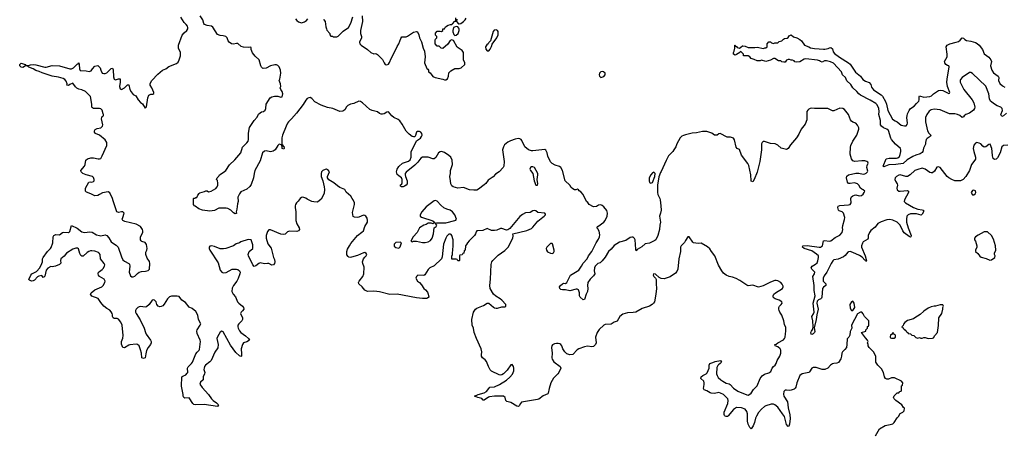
# Model space of a CAD drawing. Header units: inches. Extents: x 2473073 to 2657680, y 705365 to 849016.
# Tile 34 of 151: x 2560970 to 2574322, y 741884 to 747496. Entities that reach past the tile are written whole.
import ezdxf

# ---------------------------------------------------------------- set-up
doc = ezdxf.new("R2010")
doc.units = ezdxf.units.IN
doc.header["$MEASUREMENT"] = 0
doc.layers.add('C5764', color=7, linetype='Continuous')
doc.layers.add('C5774', color=7, linetype='Continuous')

msp = doc.modelspace()

# ---------------------------------------------------------------- linework, layer by layer
at = {"layer": 'C5764', "color": 5}
for points, elevation in [([(2570000, 744500), (2569985, 744475), (2569942, 744430), (2569932, 744410), (2569932, 744352), (2569907, 744253), (2569895, 744110), (2569882, 744078), (2569864, 744056), (2569790, 744006), (2569710, 743982), (2569670, 743986), (2569640, 744000), (2569590, 744042), (2569566, 744050), (2569559, 744030), (2569570, 744011), (2569590, 743990), (2569600, 743970), (2569599, 743910), (2569604, 743850), (2569596, 743770), (2569576, 743670), (2569566, 743650), (2569548, 743630), (2569510, 743611), (2569410, 743577), (2569323, 743530), (2569290, 743522), (2569210, 743519), (2569150, 743500), (2569110, 743470), (2569070, 743405), (2569029, 743391), (2568990, 743365), (2568910, 743359), (2568890, 743350), (2568828, 743292), (2568802, 743250), (2568780, 743190), (2568785, 743110), (2568778, 743090), (2568750, 743061), (2568730, 743056), (2568670, 743067), (2568630, 743058), (2568550, 743029), (2568530, 743016), (2568470, 742954), (2568430, 742947), (2568390, 742962), (2568360, 742990), (2568333, 743030), (2568321, 743070), (2568310, 743087), (2568296, 743096), (2568270, 743104), (2568250, 743104), (2568222, 743098), (2568197, 743083), (2568187, 743070), (2568183, 743050), (2568191, 742970), (2568188, 742910), (2568192, 742890), (2568214, 742854), (2568301, 742790), (2568307, 742770), (2568282, 742710), (2568268, 742690), (2568208, 742632), (2568174, 742570), (2568148, 742490), (2568137, 742430), (2568130, 742419), (2568070, 742393), (2568010, 742349), (2567990, 742343), (2567775, 742305), (2567759, 742290), (2567745, 742255), (2567733, 742247), (2567710, 742253), (2567630, 742302), (2567575, 742315), (2567561, 742330), (2567552, 742370), (2567530, 742387), (2567410, 742389), (2567341, 742379), (2567326, 742374), (2567270, 742332), (2567256, 742336), (2567235, 742355), (2567182, 742370), (2567138, 742390), (2567189, 742410), (2567270, 742432), (2567302, 742450), (2567330, 742493), (2567347, 742510), (2567410, 742515), (2567474, 742546), (2567570, 742605), (2567616, 742644), (2567652, 742688), (2567669, 742730), (2567671, 742770), (2567666, 742790), (2567650, 742817), (2567630, 742812), (2567578, 742742), (2567530, 742690), (2567510, 742677), (2567490, 742673), (2567470, 742677), (2567370, 742726), (2567350, 742744), (2567325, 742790), (2567300, 742860), (2567281, 742881), (2567246, 742906), (2567231, 742930), (2567230, 742950), (2567236, 742990), (2567227, 743030), (2567163, 743170), (2567134, 743250), (2567122, 743310), (2567105, 743350), (2567099, 743430), (2567124, 743530), (2567150, 743568), (2567170, 743582), (2567190, 743593), (2567261, 743619), (2567310, 743650), (2567331, 743650), (2567396, 743596), (2567410, 743587), (2567430, 743581), (2567450, 743583), (2567510, 743600), (2567550, 743599), (2567563, 743610), (2567561, 743630), (2567509, 743690), (2567487, 743710), (2567427, 743747), (2567394, 743774), (2567351, 743850), (2567347, 743890), (2567356, 743976), (2567365, 744175), (2567371, 744209), (2567386, 744230), (2567460, 744300), (2567550, 744364), (2567593, 744410), (2567659, 744530), (2567663, 744563), (2567655, 744590), (2567845, 744635), (2567910, 744663), (2567930, 744680), (2567998, 744762), (2568063, 744817), (2568084, 744830), (2568102, 744850), (2568099, 744859), (2568089, 744869), (2567998, 744878), (2567970, 744901), (2567950, 744909), (2567930, 744904), (2567890, 744881), (2567830, 744875), (2567790, 744854), (2567750, 744825), (2567618, 744662), (2567590, 744645), (2567570, 744642), (2567510, 744662), (2567490, 744661), (2567441, 744639), (2567410, 744634), (2567370, 744638), (2567310, 744663), (2567250, 744634), (2567168, 744632), (2567160, 744620), (2567151, 744589), (2567138, 744570), (2567063, 744497), (2567042, 744470), (2567030, 744446), (2567014, 744430), (2567012, 744370), (2566998, 744362), (2566994, 744330), (2566978, 744322), (2566970, 744306), (2566938, 744302), (2566934, 744290), (2566934, 744230), (2566930, 744226), (2566910, 744226), (2566902, 744242), (2566890, 744246), (2566828, 744248), (2566828, 744288), (2566838, 744310), (2566842, 744390), (2566849, 744410), (2566849, 744510), (2566829, 744569), (2566820, 744580), (2566810, 744588), (2566790, 744588), (2566762, 744558), (2566747, 744533), (2566718, 744450), (2566700, 744280), (2566691, 744250), (2566590, 744158), (2566530, 744128), (2566510, 744108), (2566464, 744036), (2566450, 744026), (2566370, 744028), (2566352, 744010), (2566342, 743990), (2566365, 743950), (2566391, 743931), (2566420, 743900), (2566448, 743848), (2566471, 743831), (2566500, 743800), (2566510, 743774), (2566518, 743730), (2566502, 743718), (2566487, 743713), (2566430, 743713), (2566350, 743722), (2566090, 743773), (2565990, 743769), (2565850, 743805), (2565811, 743809), (2565770, 743813), (2565687, 743807), (2565650, 743825), (2565613, 743873), (2565569, 743910), (2565565, 743930), (2565575, 743950), (2565622, 744010), (2565638, 744050), (2565639, 744139), (2565621, 744190), (2565620, 744210), (2565633, 744250), (2565648, 744272), (2565670, 744291), (2565677, 744310), (2565670, 744325), (2565650, 744337), (2565630, 744333), (2565550, 744297), (2565470, 744272), (2565450, 744269), (2565432, 744272), (2565422, 744282), (2565407, 744307), (2565404, 744330), (2565404, 744350), (2565417, 744383), (2565440, 744430), (2565461, 744459), (2565552, 744568), (2565610, 744612), (2565630, 744633), (2565652, 744688), (2565684, 744750), (2565687, 744770), (2565683, 744803), (2565665, 744830), (2565650, 744840), (2565630, 744843), (2565570, 744817), (2565550, 744814), (2565510, 744815), (2565490, 744828), (2565482, 744878), (2565509, 744990), (2565509, 745010), (2565494, 745054), (2565478, 745070), (2565460, 745100), (2565396, 745156), (2565378, 745190), (2565310, 745219), (2565280, 745240), (2565230, 745284), (2565162, 745322), (2565142, 745350), (2565142, 745370), (2565169, 745430), (2565158, 745450), (2565129, 745469), (2565110, 745465), (2565081, 745450), (2565064, 745430), (2565056, 745410), (2565057, 745370), (2565081, 745310), (2565099, 745230), (2565103, 745190), (2565097, 745143), (2565086, 745110), (2565058, 745062), (2565010, 745022), (2564957, 745023), (2564930, 745029), (2564870, 745059), (2564850, 745074), (2564810, 745089), (2564790, 745084), (2564771, 745070), (2564748, 745032), (2564723, 745010), (2564711, 744990), (2564703, 744970), (2564703, 744950), (2564716, 744890), (2564715, 744770), (2564726, 744726), (2564759, 744670), (2564765, 744650), (2564752, 744630), (2564730, 744624), (2564630, 744629), (2564602, 744618), (2564570, 744588), (2564550, 744582), (2564510, 744584), (2564370, 744644), (2564350, 744645), (2564330, 744624), (2564313, 744570), (2564312, 744530), (2564334, 744454), (2564378, 744398), (2564411, 744271), (2564424, 744244), (2564431, 744209), (2564427, 744190), (2564411, 744170), (2564390, 744167), (2564347, 744187), (2564330, 744190), (2564290, 744184), (2564230, 744197), (2564212, 744190), (2564170, 744155), (2564150, 744149), (2564130, 744168), (2564074, 744290), (2564069, 744310), (2564082, 744350), (2564129, 744390), (2564133, 744407), (2564130, 744442), (2564110, 744509), (2564106, 744510), (2564070, 744515), (2563970, 744482), (2563950, 744469), (2563907, 744453), (2563871, 744429), (2563767, 744393), (2563734, 744386), (2563690, 744389), (2563610, 744421), (2563570, 744429), (2563550, 744422), (2563541, 744410), (2563539, 744390), (2563547, 744370), (2563659, 744199), (2563690, 744098), (2563711, 744071), (2563730, 744063), (2563770, 744067), (2563851, 744111), (2563911, 744111), (2563930, 744105), (2563952, 744090), (2563958, 744070), (2563956, 744050), (2563934, 743986), (2563916, 743950), (2563870, 743889), (2563850, 743854), (2563846, 743810), (2563865, 743770), (2563894, 743734), (2563923, 743670), (2563940, 743650), (2563990, 743610), (2564006, 743590), (2564008, 743570), (2563992, 743548), (2563971, 743530), (2563964, 743510), (2563993, 743450), (2563993, 743430), (2563983, 743410), (2563940, 743370), (2563930, 743350), (2563928, 743330), (2563933, 743310), (2563950, 743275), (2563970, 743251), (2564030, 743207), (2564071, 743170), (2564085, 743150), (2564050, 743124), (2564006, 743110), (2563990, 743089), (2563973, 743030), (2563978, 742962), (2563976, 742930), (2563970, 742925), (2563950, 742937), (2563902, 742982), (2563830, 743079), (2563730, 743261), (2563710, 743269), (2563690, 743257), (2563650, 743193), (2563643, 743170), (2563662, 743090), (2563655, 743045), (2563617, 742983), (2563566, 742874), (2563548, 742852), (2563490, 742810), (2563476, 742790), (2563469, 742770), (2563468, 742750), (2563478, 742710), (2563474, 742690), (2563456, 742650), (2563457, 742610), (2563423, 742577), (2563414, 742550), (2563444, 742504), (2563530, 742411), (2563571, 742351), (2563591, 742330), (2563638, 742298), (2563665, 742270), (2563650, 742250), (2563470, 742277), (2563350, 742269), (2563330, 742277), (2563317, 742290), (2563270, 742364), (2563210, 742359), (2563194, 742370), (2563186, 742386), (2563185, 742410), (2563162, 742522), (2563170, 742650), (2563180, 742660), (2563222, 742678), (2563242, 742698), (2563250, 742710), (2563246, 742770), (2563253, 742787), (2563299, 742830), (2563311, 742850), (2563358, 742962), (2563374, 742986), (2563403, 743010), (2563410, 743023), (2563421, 743130), (2563418, 743150), (2563377, 743237), (2563370, 743270), (2563374, 743290), (2563418, 743350), (2563425, 743370), (2563396, 743430), (2563387, 743487), (2563356, 743536), (2563310, 743578), (2563270, 743597), (2563217, 743657), (2563169, 743690), (2563130, 743741), (2563107, 743747), (2563030, 743744), (2563003, 743737), (2562973, 743710), (2562930, 743637), (2562910, 743614), (2562890, 743604), (2562870, 743602), (2562849, 743610), (2562829, 743630), (2562821, 743670), (2562799, 743690), (2562786, 743694), (2562765, 743690), (2562727, 743630), (2562690, 743600), (2562670, 743595), (2562610, 743603), (2562590, 743600), (2562570, 743589), (2562551, 743570), (2562542, 743550), (2562541, 743530), (2562548, 743508), (2562604, 743424), (2562659, 743310), (2562674, 743254), (2562686, 743230), (2562745, 743150), (2562751, 743130), (2562751, 743110), (2562745, 743090), (2562710, 743048), (2562690, 743008), (2562678, 742962), (2562670, 742910), (2562650, 742899), (2562628, 742908), (2562622, 742970), (2562610, 743015), (2562589, 743069), (2562569, 743089), (2562550, 743093), (2562464, 743084), (2562450, 743081), (2562390, 743044), (2562369, 743049), (2562352, 743092), (2562349, 743130), (2562366, 743174), (2562373, 743210), (2562357, 743350), (2562343, 743390), (2562310, 743433), (2562290, 743443), (2562250, 743444), (2562239, 743450), (2562230, 743468), (2562230, 743490), (2562223, 743510), (2562210, 743533), (2562190, 743553), (2562150, 743577), (2562110, 743610), (2562070, 743659), (2562034, 743714), (2561950, 743745), (2561930, 743770), (2561940, 743790), (2561990, 743830), (2562085, 743870), (2562102, 743890), (2562126, 743930), (2562127, 743950), (2562115, 743975), (2562053, 744010), (2562038, 744030), (2562032, 744050), (2562039, 744070), (2562050, 744081), (2562090, 744105), (2562101, 744119), (2562121, 744150), (2562124, 744170), (2562116, 744190), (2562065, 744250), (2562059, 744310), (2562049, 744329), (2562038, 744338), (2561990, 744356), (2561950, 744362), (2561930, 744360), (2561907, 744353), (2561883, 744337), (2561830, 744287), (2561810, 744287), (2561797, 744297), (2561783, 744323), (2561765, 744385), (2561755, 744395), (2561730, 744397), (2561690, 744382), (2561604, 744330), (2561572, 744288), (2561528, 744252), (2561524, 744230), (2561527, 744193), (2561510, 744174), (2561454, 744150), (2561410, 744144), (2561390, 744149), (2561350, 744124), (2561330, 744099), (2561310, 744018), (2561297, 744003), (2561290, 743999), (2561270, 744025), (2561230, 744016), (2561210, 744006), (2561170, 743963), (2561150, 743952), (2561128, 743950), (2561101, 743961), (2561094, 743970), (2561121, 744030), (2561133, 744047), (2561199, 744081), (2561242, 744130), (2561272, 744190), (2561277, 744210), (2561277, 744250), (2561287, 744270), (2561348, 744352), (2561389, 744390), (2561396, 744404), (2561417, 744470), (2561425, 744550), (2561434, 744566), (2561460, 744580), (2561510, 744579), (2561550, 744607), (2561570, 744615), (2561630, 744607), (2561638, 744610), (2561650, 744622), (2561670, 744702), (2561750, 744666), (2561810, 744616), (2561830, 744611), (2561852, 744608), (2561918, 744618), (2561951, 744611), (2562010, 744576), (2562050, 744566), (2562070, 744563), (2562130, 744577), (2562150, 744570), (2562177, 744537), (2562210, 744484), (2562230, 744467), (2562278, 744438), (2562307, 744410), (2562350, 744279), (2562370, 744238), (2562390, 744222), (2562450, 744190), (2562458, 744178), (2562464, 744150), (2562452, 744070), (2562470, 744023), (2562490, 744009), (2562510, 744009), (2562530, 744018), (2562566, 744054), (2562590, 744070), (2562622, 744078), (2562677, 744083), (2562710, 744095), (2562729, 744110), (2562734, 744190), (2562730, 744215), (2562699, 744259), (2562681, 744310), (2562680, 744340), (2562695, 744370), (2562698, 744390), (2562687, 744447), (2562670, 744473), (2562627, 744487), (2562615, 744495), (2562606, 744510), (2562609, 744550), (2562639, 744610), (2562641, 744630), (2562637, 744650), (2562609, 744690), (2562550, 744720), (2562396, 744756), (2562368, 744770), (2562358, 744790), (2562370, 744814), (2562386, 744870), (2562367, 744887), (2562350, 744888), (2562310, 744878), (2562289, 744889), (2562237, 745037), (2562229, 745070), (2562190, 745148), (2562170, 745162), (2562094, 745146), (2562050, 745124), (2562030, 745109), (2561990, 745104), (2561933, 745133), (2561875, 745155), (2561864, 745170), (2561864, 745210), (2561909, 745290), (2561930, 745294), (2561950, 745291), (2561970, 745299), (2561979, 745310), (2561981, 745330), (2561970, 745355), (2561955, 745370), (2561870, 745390), (2561828, 745408), (2561804, 745430), (2561799, 745450), (2561850, 745511), (2561859, 745530), (2561866, 745590), (2561889, 745610), (2561936, 745624), (2561970, 745622), (2562032, 745608), (2562050, 745607), (2562070, 745615), (2562090, 745651), (2562150, 745791), (2562152, 745830), (2562130, 745866), (2562050, 745928), (2561999, 745950), (2561985, 745970), (2561985, 745990), (2561994, 746006), (2562021, 746019), (2562069, 746030), (2562094, 746050), (2562097, 746070), (2562081, 746150), (2562082, 746170), (2562090, 746182), (2562106, 746190), (2562108, 746210), (2562100, 746220), (2562089, 746270), (2562070, 746285), (2562052, 746292), (2561970, 746289), (2561958, 746298), (2561949, 746309), (2561949, 746349), (2561930, 746455), (2561862, 746522), (2561810, 746545), (2561773, 746553), (2561745, 746565), (2561725, 746585), (2561690, 746635), (2561650, 746619), (2561630, 746604), (2561610, 746608), (2561614, 746626), (2561602, 746662), (2561583, 746683), (2561558, 746698), (2561496, 746716), (2561410, 746730), (2561273, 746773), (2561235, 746795), (2561187, 746807), (2561151, 746831), (2561095, 746850), (2561083, 746863), (2561070, 746869), (2561050, 746869), (2561010, 746848), (2560990, 746850), (2560970, 746870), (2560970, 746890), (2560990, 746905), (2561045, 746890), (2561053, 746873), (2561072, 746872), (2561115, 746885), (2561150, 746890), (2561190, 746885), (2561310, 746851), (2561330, 746851), (2561410, 746875), (2561509, 746871), (2561650, 746830), (2561670, 746828), (2561698, 746842), (2561750, 746891), (2561763, 746897), (2561770, 746911), (2561777, 746890), (2561779, 746830), (2561790, 746807), (2561870, 746801), (2561910, 746791), (2561937, 746803), (2561955, 746830), (2561990, 746865), (2562030, 746876), (2562061, 746841), (2562071, 746810), (2562090, 746771), (2562110, 746764), (2562130, 746765), (2562150, 746773), (2562210, 746836), (2562230, 746839), (2562238, 746818), (2562243, 746723), (2562249, 746689), (2562270, 746679), (2562310, 746693), (2562330, 746695), (2562333, 746690), (2562334, 746650), (2562323, 746590), (2562330, 746558), (2562350, 746548), (2562389, 746570), (2562430, 746611), (2562450, 746611), (2562464, 746550), (2562479, 746519), (2562510, 746482), (2562543, 746463), (2562574, 746410), (2562610, 746371), (2562633, 746353), (2562670, 746294), (2562690, 746314), (2562706, 746434), (2562722, 746470), (2562730, 746478), (2562750, 746485), (2562775, 746485), (2562787, 746493), (2562788, 746510), (2562762, 746570), (2562738, 746610), (2562739, 746630), (2562761, 746670), (2562841, 746759), (2562908, 746812), (2562952, 746828), (2562990, 746861), (2563097, 746903), (2563119, 746921), (2563134, 746950), (2563148, 747008), (2563149, 747030), (2563149, 747050), (2563123, 747110), (2563121, 747150), (2563175, 747285), (2563201, 747319), (2563235, 747350), (2563249, 747371), (2563249, 747390), (2563243, 747410), (2563229, 747430), (2563199, 747459), (2563155, 747530)], 60), ([(2570000, 745932), (2569970, 745923), (2569950, 745914), (2569927, 745893), (2569879, 745810), (2569867, 745770), (2569842, 745730), (2569829, 745710), (2569770, 745650), (2569735, 745585), (2569670, 745437), (2569658, 745422), (2569637, 745363), (2569617, 745250), (2569617, 745150), (2569623, 745123), (2569650, 745070), (2569655, 745050), (2569666, 744970), (2569668, 744910), (2569660, 744870), (2569646, 744830), (2569659, 744750), (2569651, 744710), (2569647, 744650), (2569624, 744570), (2569595, 744510), (2569582, 744498), (2569510, 744465), (2569450, 744453), (2569407, 744413), (2569343, 744377), (2569330, 744359), (2569323, 744383), (2569318, 744510), (2569309, 744529), (2569290, 744546), (2569270, 744547), (2569250, 744539), (2569190, 744500), (2569104, 744476), (2569029, 744431), (2568990, 744383), (2568955, 744350), (2568908, 744272), (2568870, 744225), (2568841, 744199), (2568810, 744187), (2568790, 744172), (2568775, 744150), (2568766, 744130), (2568761, 744090), (2568771, 744050), (2568750, 744019), (2568705, 743975), (2568676, 743930), (2568668, 743890), (2568673, 743850), (2568670, 743810), (2568650, 743770), (2568630, 743698), (2568610, 743695), (2568569, 743730), (2568563, 743750), (2568563, 743790), (2568548, 743830), (2568530, 743839), (2568518, 743838), (2568430, 743819), (2568370, 743833), (2568329, 743829), (2568310, 743835), (2568295, 743850), (2568289, 743870), (2568304, 743890), (2568330, 743911), (2568350, 743922), (2568370, 743918), (2568390, 743932), (2568437, 744030), (2568530, 744082), (2568550, 744099), (2568590, 744152), (2568609, 744191), (2568663, 744250), (2568685, 744290), (2568728, 744350), (2568788, 744470), (2568821, 744519), (2568833, 744550), (2568835, 744575), (2568826, 744626), (2568810, 744657), (2568794, 744670), (2568809, 744690), (2568892, 744748), (2568910, 744770), (2568938, 744830), (2568940, 744870), (2568930, 744909), (2568890, 744959), (2568870, 744975), (2568850, 744982), (2568821, 744979), (2568790, 744962), (2568750, 744958), (2568690, 744988), (2568675, 745015), (2568658, 745030), (2568610, 745126), (2568580, 745160), (2568556, 745176), (2568548, 745188), (2568535, 745195), (2568510, 745188), (2568492, 745188), (2568470, 745199), (2568450, 745219), (2568429, 745250), (2568369, 745310), (2568332, 745450), (2568310, 745489), (2568290, 745504), (2568230, 745521), (2568190, 745546), (2568170, 745566), (2568130, 745646), (2568122, 745690), (2568105, 745725), (2568090, 745733), (2567930, 745717), (2567910, 745718), (2567870, 745730), (2567821, 745770), (2567778, 745858), (2567769, 745869), (2567750, 745879), (2567730, 745882), (2567690, 745877), (2567626, 745854), (2567587, 745833), (2567544, 745796), (2567529, 745770), (2567518, 745730), (2567540, 745570), (2567534, 745510), (2567528, 745490), (2567472, 745430), (2567422, 745398), (2567390, 745364), (2567322, 745318), (2567290, 745275), (2567270, 745256), (2567190, 745195), (2567170, 745185), (2567130, 745181), (2567070, 745186), (2566990, 745218), (2566909, 745209), (2566850, 745229), (2566830, 745244), (2566817, 745270), (2566814, 745310), (2566801, 745370), (2566810, 745410), (2566810, 745450), (2566838, 745530), (2566835, 745590), (2566816, 745630), (2566790, 745654), (2566730, 745692), (2566690, 745706), (2566670, 745703), (2566649, 745691), (2566615, 745625), (2566592, 745608), (2566570, 745610), (2566510, 745629), (2566473, 745633), (2566431, 745629), (2566410, 745616), (2566370, 745562), (2566330, 745522), (2566210, 745429), (2566199, 745410), (2566198, 745390), (2566200, 745370), (2566225, 745310), (2566222, 745270), (2566210, 745250), (2566190, 745238), (2566170, 745230), (2566146, 745230), (2566136, 745236), (2566129, 745250), (2566153, 745267), (2566158, 745282), (2566157, 745330), (2566145, 745350), (2566110, 745376), (2566090, 745397), (2566081, 745430), (2566088, 745470), (2566110, 745504), (2566161, 745550), (2566242, 745578), (2566265, 745595), (2566279, 745630), (2566279, 745701), (2566310, 745770), (2566334, 745810), (2566350, 745852), (2566404, 745890), (2566419, 745910), (2566426, 745930), (2566421, 745950), (2566409, 745970), (2566390, 745980), (2566362, 745978), (2566351, 745969), (2566344, 745956), (2566337, 745923), (2566330, 745908), (2566310, 745905), (2566290, 745913), (2566250, 745942), (2566210, 745983), (2566158, 746078), (2566123, 746123), (2566101, 746141), (2566044, 746170), (2566015, 746190), (2565970, 746248), (2565950, 746242), (2565910, 746219), (2565890, 746214), (2565870, 746215), (2565850, 746224), (2565824, 746244), (2565750, 746262), (2565717, 746277), (2565617, 746370), (2565590, 746387), (2565567, 746390), (2565500, 746360), (2565455, 746350), (2565421, 746330), (2565398, 746310), (2565384, 746276), (2565360, 746260), (2565346, 746254), (2565310, 746252), (2565217, 746290), (2565145, 746305), (2565057, 746337), (2564970, 746383), (2564930, 746425), (2564910, 746439), (2564890, 746438), (2564870, 746426), (2564850, 746403), (2564813, 746347), (2564723, 746230), (2564655, 746150), (2564615, 746110), (2564602, 746090), (2564581, 746050), (2564532, 745928), (2564526, 745894), (2564525, 745815), (2564520, 745800), (2564490, 745805), (2564470, 745789), (2564433, 745730), (2564408, 745712), (2564370, 745705), (2564310, 745717), (2564288, 745712), (2564264, 745690), (2564230, 745580), (2564159, 745450), (2564148, 745410), (2564142, 745350), (2564110, 745261), (2564090, 745233), (2564050, 745198), (2563970, 745162), (2563950, 745135), (2563927, 745090), (2563931, 745030), (2563923, 744997), (2563916, 744924), (2563906, 744890), (2563910, 744868), (2563890, 744864), (2563870, 744874), (2563831, 744911), (2563793, 744933), (2563770, 744938), (2563670, 744938), (2563610, 744906), (2563550, 744900), (2563449, 744910), (2563398, 744930), (2563350, 744966), (2563338, 744970), (2563326, 744990), (2563326, 745070), (2563330, 745074), (2563350, 745074), (2563358, 745082), (2563370, 745085), (2563385, 745115), (2563402, 745138), (2563413, 745147), (2563476, 745164), (2563493, 745173), (2563510, 745174), (2563530, 745162), (2563566, 745170), (2563630, 745207), (2563647, 745230), (2563655, 745250), (2563658, 745278), (2563653, 745313), (2563638, 745330), (2563646, 745350), (2563668, 745372), (2563678, 745390), (2563730, 745421), (2563764, 745450), (2563815, 745525), (2563887, 745593), (2563969, 745690), (2563993, 745767), (2564050, 745824), (2564067, 745850), (2564072, 745872), (2564071, 745950), (2564080, 746010), (2564087, 746033), (2564150, 746128), (2564188, 746172), (2564210, 746215), (2564230, 746234), (2564250, 746245), (2564274, 746250), (2564299, 746270), (2564309, 746290), (2564310, 746351), (2564366, 746434), (2564390, 746451), (2564423, 746457), (2564470, 746459), (2564510, 746443), (2564531, 746449), (2564540, 746490), (2564530, 746522), (2564509, 746550), (2564504, 746570), (2564509, 746590), (2564508, 746628), (2564489, 746670), (2564498, 746690), (2564509, 746770), (2564507, 746810), (2564490, 746855), (2564470, 746874), (2564450, 746884), (2564430, 746884), (2564371, 746869), (2564310, 746839), (2564270, 746835), (2564260, 746840), (2564248, 746850), (2564238, 746870), (2564218, 746950), (2564162, 747002), (2564125, 747045), (2564108, 747090), (2564108, 747110), (2564102, 747122), (2564070, 747119), (2564005, 747125), (2563973, 747133), (2563930, 747172), (2563910, 747173), (2563870, 747162), (2563840, 747170), (2563811, 747190), (2563798, 747210), (2563781, 747250), (2563764, 747270), (2563730, 747279), (2563690, 747280), (2563654, 747294), (2563590, 747396), (2563572, 747410), (2563510, 747416), (2563477, 747430), (2563466, 747446), (2563452, 747492), (2563415, 747550)], 40), ([(2564709, 747509), (2564730, 747483), (2564750, 747468), (2564790, 747454), (2564834, 747466), (2564857, 747483), (2564877, 747510)], 40), ([(2565090, 747502), (2565095, 747495), (2565111, 747470), (2565120, 747400), (2565132, 747370), (2565133, 747353), (2565174, 747310), (2565174, 747290), (2565190, 747274), (2565212, 747272), (2565224, 747264), (2565270, 747262), (2565290, 747272), (2565358, 747342), (2565430, 747391), (2565461, 747450), (2565487, 747533)], 40), ([(2565614, 747550), (2565618, 747470), (2565589, 747349), (2565590, 747310), (2565606, 747270), (2565607, 747250), (2565577, 747190), (2565582, 747170), (2565600, 747150), (2565686, 747090), (2565730, 747050), (2565770, 747035), (2565790, 747036), (2565810, 747031), (2565822, 747022), (2565890, 746955), (2565911, 746910), (2565927, 746890), (2565950, 746885), (2565970, 746891), (2565985, 746915), (2566005, 746970), (2566057, 747063), (2566088, 747132), (2566112, 747170), (2566138, 747242), (2566150, 747262), (2566210, 747265), (2566230, 747271), (2566310, 747325), (2566350, 747338), (2566362, 747330), (2566382, 747290), (2566391, 747250), (2566417, 747197), (2566441, 747110), (2566461, 747070), (2566468, 746990), (2566461, 746910), (2566490, 746832), (2566504, 746824), (2566512, 746810), (2566512, 746790), (2566534, 746774), (2566570, 746726), (2566606, 746710), (2566708, 746688), (2566730, 746679), (2566750, 746681), (2566770, 746692), (2566784, 746730), (2566790, 746774), (2566816, 746804), (2566870, 746832), (2566930, 746834), (2566956, 746844), (2567006, 746890), (2567006, 746910), (2566988, 746950), (2566989, 747050), (2566970, 747078), (2566903, 747123), (2566854, 747214), (2566840, 747220), (2566830, 747222), (2566807, 747213), (2566775, 747165), (2566710, 747104), (2566686, 747110), (2566656, 747136), (2566630, 747138), (2566602, 747170), (2566603, 747217), (2566610, 747234), (2566626, 747250), (2566626, 747270), (2566608, 747288), (2566608, 747312), (2566630, 747342), (2566670, 747342), (2566690, 747334), (2566706, 747350), (2566707, 747373), (2566730, 747374), (2566743, 747397), (2566780, 747420), (2566810, 747431), (2566830, 747432), (2566840, 747440), (2566870, 747474), (2566882, 747478), (2566886, 747490), (2566882, 747522)], 40), ([(2566898, 747502), (2566894, 747470), (2566921, 747441), (2566930, 747438), (2566950, 747445), (2566988, 747470), (2567010, 747494), (2567023, 747517)], 40)]:
    msp.add_lwpolyline(points, dxfattribs=dict(at, elevation=elevation))
for points, elevation in [([(2566890, 747402), (2566864, 747396), (2566854, 747390), (2566845, 747350), (2566845, 747330), (2566857, 747297), (2566870, 747282), (2566890, 747286), (2566915, 747310), (2566929, 747350), (2566929, 747370), (2566923, 747383), (2566910, 747398)], 40), ([(2567430, 747359), (2567406, 747354), (2567390, 747338), (2567352, 747208), (2567330, 747186), (2567322, 747170), (2567303, 747157), (2567286, 747130), (2567290, 747094), (2567310, 747074), (2567330, 747074), (2567350, 747094), (2567370, 747134), (2567378, 747162), (2567442, 747250), (2567457, 747290), (2567457, 747337), (2567448, 747350)], 40), ([(2568870, 746793), (2568850, 746789), (2568831, 746770), (2568827, 746750), (2568831, 746731), (2568850, 746712), (2568890, 746725), (2568909, 746750), (2568909, 746770), (2568886, 746790)], 40), ([(2564550, 745738), (2564530, 745748), (2564529, 745770), (2564520, 745800), (2564530, 745802), (2564541, 745781), (2564550, 745778), (2564555, 745750)], 40), ([(2567930, 745499), (2567910, 745498), (2567896, 745490), (2567888, 745470), (2567897, 745450), (2567928, 745410), (2567948, 745310), (2567970, 745252), (2567990, 745252), (2567995, 745270), (2567989, 745330), (2567996, 745390), (2567994, 745410), (2567952, 745492)], 60), ([(2569570, 745429), (2569550, 745419), (2569528, 745390), (2569507, 745350), (2569504, 745310), (2569510, 745287), (2569530, 745277), (2569550, 745285), (2569583, 745370), (2569589, 745409)], 40), ([(2566610, 745041), (2566590, 745037), (2566482, 744958), (2566423, 744890), (2566402, 744850), (2566402, 744830), (2566417, 744817), (2566570, 744765), (2566594, 744750), (2566594, 744746), (2566570, 744728), (2566550, 744735), (2566510, 744735), (2566483, 744717), (2566450, 744709), (2566391, 744670), (2566358, 744610), (2566305, 744550), (2566274, 744490), (2566290, 744482), (2566308, 744492), (2566350, 744492), (2566431, 744471), (2566470, 744471), (2566510, 744481), (2566540, 744500), (2566564, 744530), (2566579, 744590), (2566588, 744670), (2566618, 744690), (2566626, 744710), (2566606, 744734), (2566622, 744738), (2566750, 744739), (2566869, 744771), (2566883, 744777), (2566895, 744790), (2566869, 744850), (2566839, 744890), (2566809, 744910), (2566764, 744924), (2566723, 744943), (2566680, 744980), (2566630, 745033)], 60), ([(2566130, 744479), (2566070, 744473), (2566047, 744450), (2566050, 744425), (2566070, 744407), (2566110, 744396), (2566130, 744412), (2566148, 744470)], 60), ([(2568170, 744459), (2568118, 744410), (2568108, 744390), (2568113, 744370), (2568128, 744348), (2568167, 744330), (2568190, 744325), (2568210, 744333), (2568216, 744350), (2568216, 744370), (2568193, 744453), (2568190, 744458)], 60)]:
    msp.add_lwpolyline(points, close=True, dxfattribs=dict(at, elevation=elevation))
at = {"layer": 'C5774', "color": 5}
for points, elevation in [([(2574352, 746228), (2574310, 746193), (2574290, 746184), (2574273, 746210), (2574297, 746263), (2574295, 746290), (2574274, 746310), (2574227, 746327), (2574189, 746349), (2574137, 746390), (2574121, 746421), (2574114, 746490), (2574073, 746593), (2573890, 746767), (2573870, 746778), (2573850, 746778), (2573750, 746710), (2573730, 746686), (2573724, 746670), (2573724, 746650), (2573774, 746550), (2573888, 746410), (2573909, 746370), (2573923, 746310), (2573917, 746290), (2573902, 746270), (2573850, 746230), (2573801, 746210), (2573776, 746190), (2573770, 746178), (2573751, 746169), (2573717, 746197), (2573689, 746209), (2573650, 746217), (2573578, 746218), (2573450, 746273), (2573370, 746282), (2573328, 746272), (2573305, 746255), (2573270, 746210), (2573254, 746170), (2573252, 746148), (2573255, 746110), (2573280, 745990), (2573298, 745958), (2573324, 745930), (2573322, 745918), (2573318, 745910), (2573276, 745884), (2573263, 745870), (2573253, 745830), (2573255, 745805), (2573228, 745752), (2573219, 745710), (2573210, 745694), (2573183, 745677), (2573120, 745660), (2573080, 745640), (2573004, 745596), (2572950, 745546), (2572850, 745530), (2572755, 745525), (2572690, 745501), (2572682, 745502), (2572677, 745510), (2572719, 745610), (2572762, 745618), (2572862, 745618), (2572877, 745623), (2572899, 745641), (2572911, 745669), (2572920, 745710), (2572921, 745730), (2572914, 745750), (2572847, 745807), (2572793, 745870), (2572783, 745890), (2572752, 745992), (2572731, 746011), (2572685, 746030), (2572657, 746050), (2572642, 746070), (2572641, 746130), (2572621, 746210), (2572624, 746250), (2572620, 746290), (2572600, 746340), (2572580, 746360), (2572505, 746405), (2572373, 746470), (2572347, 746490), (2572322, 746522), (2572270, 746570), (2572239, 746619), (2572185, 746665), (2572168, 746710), (2572127, 746750), (2572112, 746790), (2572005, 746905), (2571965, 746925), (2571910, 746940), (2571882, 746938), (2571850, 746919), (2571830, 746927), (2571817, 746937), (2571787, 746947), (2571630, 746964), (2571610, 746962), (2571550, 746926), (2571510, 746921), (2571483, 746923), (2571470, 746938), (2571450, 746946), (2571430, 746946), (2571410, 746955), (2571390, 746958), (2571370, 746948), (2571350, 746918), (2571330, 746918), (2571304, 746924), (2571290, 746938), (2571260, 746940), (2571210, 746968), (2571190, 746968), (2571150, 746948), (2571090, 746929), (2571030, 746948), (2571010, 746938), (2570970, 746938), (2570930, 746958), (2570890, 746968), (2570873, 746993), (2570850, 747008), (2570787, 747007), (2570786, 747030), (2570750, 747066), (2570738, 747062), (2570734, 747050), (2570690, 747022), (2570670, 747015), (2570648, 747030), (2570649, 747050), (2570659, 747070), (2570668, 747108), (2570668, 747152), (2570674, 747150), (2570678, 747138), (2570690, 747134), (2570701, 747121), (2570730, 747112), (2570750, 747122), (2570770, 747142), (2570778, 747142), (2570810, 747137), (2570850, 747121), (2570939, 747121), (2570970, 747125), (2571055, 747105), (2571073, 747113), (2571087, 747113), (2571106, 747130), (2571108, 747170), (2571130, 747194), (2571150, 747194), (2571164, 747184), (2571190, 747174), (2571210, 747182), (2571250, 747182), (2571270, 747202), (2571306, 747210), (2571327, 747233), (2571340, 747240), (2571376, 747244), (2571390, 747254), (2571403, 747277), (2571430, 747290), (2571462, 747262), (2571510, 747248), (2571550, 747226), (2571570, 747210), (2571612, 747152), (2571670, 747130), (2571695, 747115), (2571750, 747103), (2571810, 747102), (2571870, 747094), (2571890, 747095), (2571933, 747107), (2571950, 747116), (2571970, 747119), (2571990, 747099), (2572002, 747062), (2572017, 747037), (2572086, 746986), (2572210, 746910), (2572230, 746893), (2572304, 746784), (2572370, 746732), (2572404, 746684), (2572441, 746661), (2572490, 746645), (2572510, 746615), (2572522, 746582), (2572546, 746546), (2572650, 746477), (2572670, 746458), (2572710, 746386), (2572725, 746350), (2572744, 746264), (2572808, 746148), (2572842, 746122), (2572870, 746108), (2572925, 746065), (2572970, 746054), (2572990, 746058), (2573006, 746074), (2573010, 746090), (2573002, 746170), (2573004, 746190), (2573010, 746218), (2573030, 746262), (2573050, 746290), (2573098, 746322), (2573130, 746361), (2573162, 746390), (2573167, 746410), (2573166, 746454), (2573170, 746461), (2573230, 746443), (2573310, 746453), (2573335, 746465), (2573363, 746490), (2573430, 746537), (2573450, 746542), (2573490, 746534), (2573570, 746493), (2573579, 746501), (2573584, 746510), (2573551, 746590), (2573542, 746650), (2573545, 746690), (2573576, 746856), (2573570, 746870), (2573550, 746875), (2573530, 746890), (2573517, 746910), (2573513, 746930), (2573549, 746990), (2573549, 747029), (2573532, 747130), (2573546, 747150), (2573584, 747170), (2573670, 747190), (2573699, 747201), (2573722, 747218), (2573750, 747250), (2573770, 747247), (2573786, 747226), (2573810, 747214), (2573870, 747204), (2573930, 747186), (2573954, 747174), (2573983, 747150), (2574025, 747090), (2574050, 747031), (2574110, 746986), (2574139, 746950), (2574148, 746930), (2574135, 746870), (2574154, 746810), (2574174, 746774), (2574238, 746730), (2574246, 746710), (2574245, 746670), (2574263, 746630), (2574298, 746598), (2574330, 746579)], 20), ([(2574370, 745795), (2574310, 745788), (2574290, 745773), (2574265, 745690), (2574230, 745621), (2574210, 745603), (2574190, 745599), (2574170, 745615), (2574162, 745650), (2574159, 745710), (2574153, 745750), (2574130, 745809), (2574110, 745804), (2574070, 745770), (2574050, 745766), (2574030, 745778), (2574002, 745810), (2573983, 745823), (2573950, 745831), (2573930, 745823), (2573907, 745793), (2573901, 745750), (2573907, 745707), (2573933, 745630), (2573930, 745605), (2573924, 745590), (2573878, 745530), (2573848, 745452), (2573801, 745370), (2573763, 745330), (2573730, 745312), (2573650, 745312), (2573610, 745328), (2573570, 745351), (2573549, 745370), (2573450, 745490), (2573430, 745501), (2573406, 745494), (2573377, 745443), (2573350, 745419), (2573330, 745418), (2573310, 745425), (2573250, 745466), (2573210, 745480), (2573150, 745465), (2573110, 745448), (2573045, 745390), (2573010, 745369), (2572987, 745367), (2572910, 745389), (2572890, 745385), (2572860, 745370), (2572841, 745350), (2572839, 745330), (2572846, 745306), (2572869, 745270), (2572872, 745250), (2572864, 745210), (2572867, 745187), (2572890, 745170), (2572908, 745168), (2573010, 745179), (2573023, 745170), (2573025, 745150), (2572967, 745050), (2572964, 745030), (2572984, 745010), (2573090, 744946), (2573150, 744924), (2573210, 744918), (2573225, 744910), (2573225, 744890), (2573210, 744859), (2573195, 744845), (2573130, 744861), (2573050, 744860), (2573020, 744850), (2573001, 744830), (2572994, 744790), (2572997, 744750), (2573018, 744670), (2573058, 744570), (2573055, 744550), (2573050, 744546), (2573030, 744554), (2572965, 744605), (2572944, 744630), (2572910, 744710), (2572870, 744747), (2572810, 744776), (2572770, 744785), (2572730, 744782), (2572650, 744754), (2572607, 744733), (2572570, 744682), (2572510, 744634), (2572492, 744610), (2572477, 744570), (2572476, 744530), (2572470, 744518), (2572410, 744481), (2572397, 744463), (2572385, 744430), (2572385, 744410), (2572436, 744290), (2572454, 744226), (2572450, 744215), (2572447, 744227), (2572430, 744233), (2572393, 744273), (2572358, 744298), (2572270, 744339), (2572230, 744351), (2572210, 744348), (2572200, 744340), (2572162, 744298), (2572140, 744280), (2572070, 744249), (2572010, 744236), (2571996, 744224), (2571972, 744190), (2571914, 744070), (2571878, 744022), (2571864, 743990), (2571867, 743947), (2571903, 743910), (2571902, 743890), (2571870, 743867), (2571857, 743850), (2571847, 743730), (2571842, 743718), (2571836, 743710), (2571803, 743697), (2571785, 743675), (2571781, 743650), (2571798, 743570), (2571778, 743490), (2571770, 743428), (2571745, 743315), (2571753, 743267), (2571746, 743250), (2571730, 743234), (2571710, 743227), (2571704, 743230), (2571700, 743250), (2571706, 743270), (2571724, 743296), (2571728, 743330), (2571726, 743410), (2571713, 743470), (2571736, 743504), (2571745, 743530), (2571730, 743650), (2571755, 743750), (2571743, 743823), (2571745, 743890), (2571727, 744010), (2571747, 744050), (2571751, 744070), (2571713, 744110), (2571705, 744130), (2571718, 744150), (2571763, 744177), (2571783, 744197), (2571795, 744225), (2571803, 744270), (2571800, 744290), (2571777, 744317), (2571710, 744359), (2571607, 744390), (2571587, 744410), (2571589, 744430), (2571650, 744433), (2571810, 744408), (2571829, 744411), (2571857, 744430), (2571870, 744494), (2571890, 744502), (2571949, 744491), (2571970, 744497), (2572030, 744539), (2572090, 744571), (2572123, 744610), (2572130, 744650), (2572127, 744670), (2572130, 744702), (2572156, 744784), (2572158, 744810), (2572142, 744870), (2572124, 744890), (2572084, 744904), (2572073, 744913), (2572064, 744950), (2572070, 744964), (2572090, 744975), (2572210, 744982), (2572232, 744988), (2572247, 745010), (2572239, 745070), (2572250, 745092), (2572270, 745107), (2572290, 745116), (2572310, 745118), (2572352, 745108), (2572384, 745110), (2572410, 745130), (2572423, 745150), (2572429, 745170), (2572409, 745189), (2572390, 745196), (2572370, 745212), (2572350, 745250), (2572333, 745270), (2572290, 745282), (2572230, 745274), (2572210, 745275), (2572196, 745290), (2572182, 745350), (2572188, 745372), (2572210, 745389), (2572310, 745413), (2572350, 745413), (2572410, 745402), (2572430, 745404), (2572450, 745413), (2572467, 745430), (2572470, 745443), (2572459, 745490), (2572462, 745518), (2572477, 745550), (2572470, 745561), (2572458, 745570), (2572430, 745580), (2572390, 745582), (2572294, 745574), (2572270, 745582), (2572248, 745608), (2572232, 745670), (2572235, 745765), (2572241, 745790), (2572267, 745850), (2572323, 745930), (2572351, 746010), (2572350, 746030), (2572330, 746066), (2572310, 746092), (2572270, 746104), (2572250, 746118), (2572237, 746137), (2572207, 746210), (2572157, 746277), (2572130, 746292), (2572090, 746295), (2572010, 746261), (2571990, 746261), (2571929, 746289), (2571750, 746290), (2571710, 746295), (2571690, 746292), (2571670, 746282), (2571656, 746270), (2571645, 746250), (2571642, 746138), (2571621, 746079), (2571567, 746010), (2571537, 745943), (2571505, 745895), (2571423, 745797), (2571390, 745749), (2571370, 745735), (2571294, 745754), (2571250, 745795), (2571214, 745814), (2571150, 745815), (2571070, 745845), (2571050, 745843), (2571037, 745830), (2571028, 745810), (2571030, 745730), (2571006, 745570), (2570970, 745428), (2570930, 745326), (2570910, 745298), (2570890, 745306), (2570889, 745309), (2570885, 745390), (2570859, 745519), (2570846, 745546), (2570759, 745659), (2570730, 745735), (2570698, 745750), (2570685, 745765), (2570664, 745864), (2570650, 745889), (2570610, 745904), (2570563, 745903), (2570470, 745953), (2570450, 745948), (2570430, 745928), (2570390, 745928), (2570356, 745956), (2570290, 745981), (2570230, 745981), (2570150, 745961), (2570090, 745957), (2570000, 745932)], 40), ([(2572577, 741850), (2572630, 741945), (2572708, 741992), (2572776, 742004), (2572810, 742014), (2572829, 742030), (2572870, 742092), (2572889, 742111), (2572909, 742151), (2572946, 742170), (2572966, 742190), (2572967, 742227), (2572955, 742235), (2572934, 742270), (2572849, 742330), (2572829, 742350), (2572818, 742370), (2572830, 742394), (2572870, 742434), (2572890, 742434), (2572907, 742453), (2572922, 742458), (2572926, 742470), (2572926, 742530), (2572942, 742538), (2572946, 742570), (2572926, 742590), (2572835, 742635), (2572790, 742638), (2572750, 742618), (2572730, 742618), (2572710, 742626), (2572698, 742650), (2572682, 742710), (2572658, 742758), (2572608, 742810), (2572582, 742850), (2572578, 742930), (2572548, 742990), (2572490, 743048), (2572478, 743070), (2572478, 743090), (2572468, 743110), (2572475, 743130), (2572468, 743150), (2572438, 743178), (2572386, 743250), (2572446, 743270), (2572446, 743290), (2572466, 743310), (2572467, 743333), (2572482, 743338), (2572486, 743350), (2572486, 743410), (2572426, 743470), (2572410, 743506), (2572390, 743526), (2572370, 743526), (2572330, 743506), (2572252, 743350), (2572254, 743310), (2572230, 743266), (2572225, 743215), (2572212, 743190), (2572190, 743166), (2572188, 743090), (2572181, 743050), (2572161, 743019), (2572126, 742990), (2572117, 742970), (2572116, 742930), (2572105, 742895), (2572075, 742845), (2572050, 742834), (2572010, 742833), (2571990, 742827), (2571965, 742810), (2571930, 742770), (2571890, 742748), (2571850, 742750), (2571770, 742776), (2571730, 742775), (2571710, 742770), (2571681, 742719), (2571671, 742710), (2571581, 742690), (2571549, 742670), (2571510, 742570), (2571495, 742510), (2571485, 742495), (2571470, 742485), (2571430, 742469), (2571410, 742467), (2571370, 742471), (2571352, 742468), (2571331, 742450), (2571327, 742413), (2571332, 742390), (2571380, 742310), (2571389, 742230), (2571413, 742133), (2571416, 742084), (2571410, 742010), (2571398, 741982), (2571390, 741976), (2571370, 742005), (2571339, 742110), (2571314, 742150), (2571250, 742238), (2571210, 742271), (2571190, 742279), (2571160, 742280), (2571090, 742255), (2571070, 742246), (2571028, 742212), (2570990, 742167), (2570962, 742118), (2570949, 742090), (2570934, 742030), (2570915, 741985), (2570890, 741945), (2570870, 741964), (2570848, 742008), (2570841, 742050), (2570838, 742150), (2570830, 742181), (2570810, 742212), (2570758, 742230), (2570690, 742234), (2570650, 742206), (2570579, 742121), (2570570, 742114), (2570550, 742112), (2570538, 742118), (2570527, 742127), (2570521, 742141), (2570521, 742170), (2570573, 742290), (2570578, 742330), (2570571, 742350), (2570513, 742410), (2570472, 742430), (2570450, 742436), (2570390, 742426), (2570347, 742427), (2570332, 742432), (2570290, 742461), (2570252, 742472), (2570241, 742490), (2570254, 742546), (2570254, 742570), (2570246, 742590), (2570208, 742630), (2570212, 742650), (2570235, 742670), (2570278, 742690), (2570294, 742706), (2570321, 742770), (2570321, 742810), (2570327, 742833), (2570370, 742844), (2570401, 742859), (2570471, 742870), (2570485, 742850), (2570470, 742830), (2570445, 742815), (2570435, 742805), (2570422, 742778), (2570420, 742690), (2570428, 742668), (2570443, 742643), (2570476, 742610), (2570505, 742590), (2570550, 742565), (2570590, 742555), (2570605, 742545), (2570650, 742497), (2570710, 742457), (2570830, 742405), (2570850, 742402), (2570870, 742413), (2570887, 742430), (2570920, 742480), (2570970, 742530), (2571013, 742630), (2571037, 742663), (2571070, 742685), (2571130, 742704), (2571155, 742725), (2571174, 742770), (2571190, 742790), (2571215, 742810), (2571227, 742830), (2571242, 742870), (2571279, 742930), (2571291, 742970), (2571292, 743010), (2571282, 743030), (2571250, 743056), (2571214, 743070), (2571209, 743090), (2571230, 743095), (2571250, 743110), (2571329, 743151), (2571343, 743170), (2571350, 743190), (2571356, 743236), (2571360, 743270), (2571359, 743319), (2571342, 743362), (2571332, 743410), (2571306, 743486), (2571276, 743530), (2571267, 743550), (2571264, 743570), (2571264, 743590), (2571273, 743610), (2571296, 743630), (2571309, 743650), (2571304, 743670), (2571270, 743692), (2571215, 743710), (2571200, 743720), (2571189, 743730), (2571187, 743750), (2571196, 743770), (2571217, 743790), (2571313, 743850), (2571323, 743870), (2571321, 743881), (2571309, 743909), (2571290, 743929), (2571253, 743953), (2571230, 743959), (2571210, 743957), (2571150, 743936), (2571050, 743886), (2570990, 743869), (2570910, 743893), (2570850, 743886), (2570830, 743893), (2570736, 743956), (2570685, 743985), (2570636, 744004), (2570593, 744013), (2570549, 744029), (2570516, 744056), (2570490, 744089), (2570447, 744167), (2570397, 744290), (2570349, 744350), (2570329, 744389), (2570295, 744415), (2570210, 744464), (2570170, 744459), (2570109, 744469), (2570097, 744477), (2570050, 744549), (2570030, 744549), (2570000, 744500)], 60)]:
    msp.add_lwpolyline(points, dxfattribs=dict(at, elevation=elevation))
at = {"layer": 'C5774', "color": 5, "elevation": 60}
for points in [[(2573910, 745185), (2573890, 745179), (2573874, 745150), (2573890, 745119), (2573910, 745119), (2573927, 745133), (2573934, 745150), (2573930, 745173)], [(2574050, 744618), (2573967, 744573), (2573932, 744550), (2573918, 744530), (2573918, 744510), (2573931, 744490), (2573951, 744429), (2573951, 744409), (2573932, 744370), (2573932, 744350), (2573963, 744323), (2573989, 744289), (2574010, 744275), (2574075, 744255), (2574127, 744233), (2574150, 744238), (2574195, 744270), (2574198, 744290), (2574188, 744308), (2574188, 744330), (2574208, 744370), (2574202, 744430), (2574177, 744517), (2574148, 744568), (2574096, 744616)], [(2572270, 743678), (2572250, 743666), (2572227, 743630), (2572230, 743582), (2572250, 743552), (2572270, 743552), (2572294, 743590), (2572288, 743650)], [(2573450, 743628), (2573391, 743609), (2573370, 743609), (2573330, 743599), (2573290, 743584), (2573230, 743542), (2573183, 743497), (2573110, 743449), (2573090, 743439), (2573010, 743415), (2572972, 743388), (2572953, 743367), (2572952, 743348), (2572934, 743330), (2572938, 743318), (2572950, 743314), (2572958, 743298), (2572970, 743294), (2572978, 743278), (2572990, 743274), (2572998, 743258), (2573014, 743250), (2573018, 743238), (2573052, 743232), (2573070, 743214), (2573094, 743210), (2573124, 743184), (2573150, 743174), (2573170, 743182), (2573190, 743174), (2573210, 743174), (2573230, 743182), (2573250, 743182), (2573290, 743172), (2573350, 743174), (2573362, 743178), (2573378, 743210), (2573414, 743250), (2573429, 743349), (2573434, 743450), (2573473, 743510), (2573488, 743568), (2573488, 743592), (2573498, 743610), (2573490, 743626)], [(2572810, 743246), (2572793, 743227), (2572778, 743222), (2572774, 743190), (2572778, 743178), (2572790, 743174), (2572830, 743174), (2572846, 743190), (2572846, 743210), (2572842, 743222), (2572827, 743227), (2572822, 743242)]]:
    msp.add_lwpolyline(points, close=True, dxfattribs=at)

doc.saveas('drawing.dxf')
